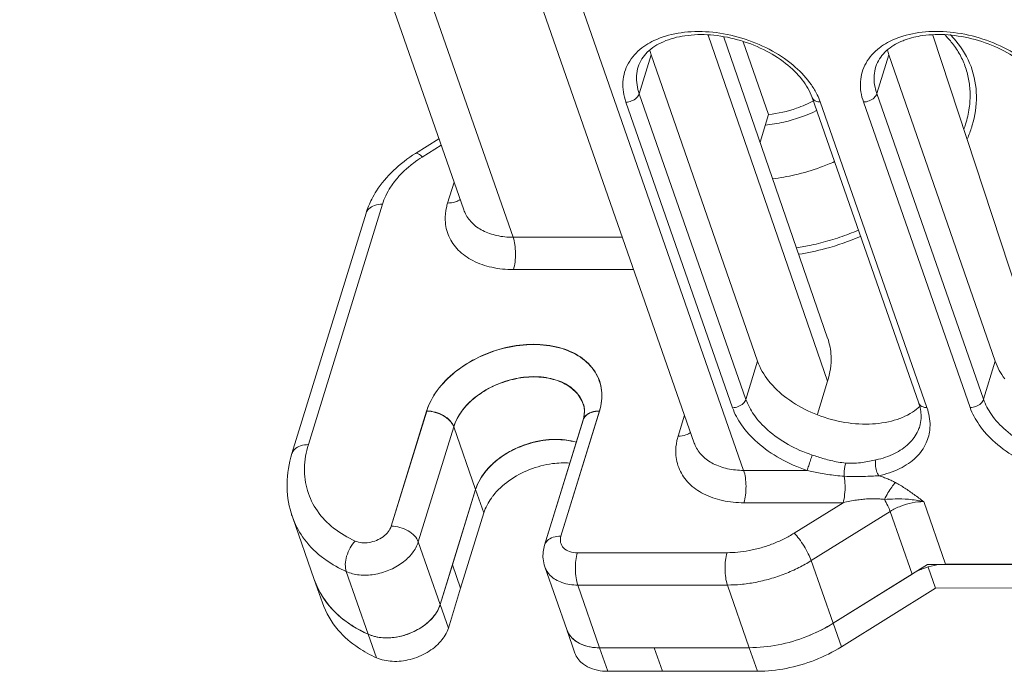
# Model space of a CAD drawing. Header units: millimetres. Extents: x -473 to 23648, y -382 to 1866.
# Tile 217 of 256: x 8168 to 8212, y 368 to 396. Entities that reach past the tile are written whole.
import ezdxf

# ---------------------------------------------------------------- set-up
doc = ezdxf.new("R2010")
doc.units = ezdxf.units.MM
doc.header["$LTSCALE"] = 80
doc.layers.get('0').update_dxf_attribs({"linetype": 'CONTINUOUS'})
for name, color, linetype in [('02___PRT_ALL_AXES', 7, 'CONTINUOUS'), ('08_ALL_DRAFTS', 7, 'CONTINUOUS'), ('09_ALL_ROUNDS', 7, 'CONTINUOUS'), ('20_ALL_FEATURES', 7, 'CONTINUOUS')]:
    doc.layers.add(name, color=color, linetype=linetype)

msp = doc.modelspace()

# ---------------------------------------------------------------- linework, layer by layer
at = {"color": 0, "linetype": 'Continuous', "lineweight": 0}
for p, q in [((8186.835, 391.103), (8185.815, 390.468)), ((8184.364, 388.244), (8181.125, 377.734)), ((8183.647, 387.853), (8180.408, 377.343)), ((8184.748, 374.168), (8186.3, 379.203)), ((8193.857, 379.206), (8192.171, 373.734)), ((8193.141, 378.816), (8191.454, 373.343)), ((8185.932, 373.483), (8187.484, 378.518)), ((8187.484, 378.518), (8188.441, 375.777)), ((8203.12, 372.664), (8206.568, 374.814)), ((8206.568, 374.814), (8207.525, 372.073)), ((8180.424, 374.579), (8180.425, 374.576)), ((8186.89, 370.742), (8185.932, 373.483)), ((8192.891, 373.006), (8199.436, 373.009)), ((8204.077, 369.923), (8203.12, 372.664)), ((8183.742, 369.443), (8182.784, 372.184)), ((8192.906, 371.592), (8199.451, 371.595)), ((8192.906, 371.592), (8193.863, 368.851)), ((8200.408, 368.855), (8199.451, 371.595))]:
    msp.add_line(p, q, dxfattribs=at)
for centre, radius, start, end in [((8188.854, 385.89), 5.201, 121.9124, 127.0363), ((8188.598, 386.226), 4.778, 127.019, 132.8837), ((8187.695, 386.52), 4.267, 147.3043, 152.8925), ((8191.777, 379.029), 1.453, 19.2429, 32.2986), ((8184.233, 375.912), 4.036, 196.6431, 199.3249), ((8184.564, 376.461), 4.623, 231.5408, 234.6618), ((8192.865, 372.878), 1.481, 185.4476, 199.2238)]:
    msp.add_arc(centre, radius, start, end, dxfattribs=at)
for points, knots in [([(8185.815, 390.468), (8185.469, 390.252), (8184.832, 389.765), (8184.313, 389.151), (8184.104, 388.825)], [0, 0, 0, 0, 1.224705, 2.386456, 2.386456, 2.386456, 2.386456]), ([(8186.105, 390.304), (8186.052, 390.359), (8185.978, 390.433), (8185.848, 390.488), (8185.815, 390.468)], [0, 0, 0, 0, 0.2284403, 0.3430622, 0.3430622, 0.3430622, 0.3430622]), ([(8185.347, 389.727), (8185.227, 389.616), (8185.004, 389.384), (8184.721, 389.01), (8184.505, 388.63), (8184.402, 388.37), (8184.364, 388.244)], [0, 0, 0, 0, 0.490644, 0.963582, 1.403292, 1.798949, 1.798949, 1.798949, 1.798949]), ([(8184.364, 388.244), (8184.248, 388.244), (8184.032, 388.216), (8183.768, 388.076), (8183.67, 387.924), (8183.647, 387.853)], [0, 0, 0, 0, 0.3472538, 0.6420821, 0.8656613, 0.8656613, 0.8656613, 0.8656613]), ([(8186.3, 379.203), (8186.399, 379.524), (8186.744, 380.166), (8187.54, 380.968), (8188.571, 381.603), (8189.739, 382.014), (8190.941, 382.165), (8192.069, 382.038), (8193.024, 381.637), (8193.711, 380.973), (8194.021, 380.102), (8193.946, 379.496), (8193.857, 379.206)], [0, 0, 0, 0, 1.007753, 2.139672, 3.357923, 4.608633, 5.828763, 6.961566, 7.976084, 8.883034, 9.743624, 10.65256, 10.65256, 10.65256, 10.65256]), ([(8187.484, 378.518), (8187.559, 378.76), (8187.818, 379.242), (8188.417, 379.844), (8189.19, 380.32), (8190.067, 380.628), (8190.968, 380.74), (8191.814, 380.643), (8192.528, 380.343), (8192.885, 379.997), (8193.006, 379.806)], [0, 0, 0, 0, 0.759242, 1.608463, 2.522298, 3.460269, 4.375052, 5.224105, 5.984332, 6.663871, 6.663871, 6.663871, 6.663871]), ([(8193.15, 379.508), (8193.174, 379.44), (8193.206, 379.291), (8193.201, 379.055), (8193.166, 378.897), (8193.141, 378.816)], [0, 0, 0, 0, 0.2187108, 0.4495633, 0.7034446, 0.7034446, 0.7034446, 0.7034446]), ([(8186.3, 379.203), (8186.428, 379.203), (8186.686, 379.166), (8187.038, 379.021), (8187.322, 378.806), (8187.45, 378.615), (8187.484, 378.518)], [0, 0, 0, 0, 0.383255, 0.771094, 1.130418, 1.43937, 1.43937, 1.43937, 1.43937]), ([(8193.857, 379.206), (8193.741, 379.206), (8193.526, 379.179), (8193.329, 379.074), (8193.259, 379.005)], [0, 0, 0, 0, 0.3472538, 0.6420821, 0.6420821, 0.6420821, 0.6420821]), ([(8181.125, 377.734), (8181.009, 377.734), (8180.793, 377.706), (8180.529, 377.566), (8180.431, 377.414), (8180.409, 377.343)], [0, 0, 0, 0, 0.3472533, 0.6420821, 0.8656613, 0.8656613, 0.8656613, 0.8656613]), ([(8181.125, 377.734), (8181.023, 377.402), (8180.903, 376.723), (8181.034, 375.707), (8181.484, 374.79), (8182.218, 374.032), (8182.839, 373.668), (8183.175, 373.518)], [0, 0, 0, 0, 1.041921, 2.035194, 3.023075, 4.053904, 5.156789, 5.156789, 5.156789, 5.156789]), ([(8180.425, 374.576), (8180.533, 374.267), (8180.869, 373.616), (8181.38, 373.087), (8181.689, 372.842)], [0, 0, 0, 0, 0.98302, 2.16847, 2.16847, 2.16847, 2.16847]), ([(8183.175, 373.518), (8183.263, 373.478), (8183.467, 373.43), (8183.787, 373.443), (8184.109, 373.534), (8184.398, 373.693), (8184.624, 373.905), (8184.721, 374.08), (8184.748, 374.168)], [0, 0, 0, 0, 0.292364, 0.615366, 0.953477, 1.286711, 1.596491, 1.87182, 1.87182, 1.87182, 1.87182]), ([(8184.748, 374.168), (8184.876, 374.168), (8185.134, 374.131), (8185.486, 373.986), (8185.77, 373.771), (8185.898, 373.58), (8185.932, 373.483)], [0, 0, 0, 0, 0.383256, 0.771094, 1.130417, 1.43937, 1.43937, 1.43937, 1.43937]), ([(8199.436, 373.009), (8199.592, 373.009), (8199.916, 373.025), (8200.416, 373.095), (8200.935, 373.218), (8201.448, 373.392), (8201.93, 373.607), (8202.23, 373.776), (8202.371, 373.864)], [0, 0, 0, 0, 0.465984, 0.97319, 1.513359, 2.061797, 2.595718, 3.094231, 3.094231, 3.094231, 3.094231]), ([(8202.371, 373.864), (8202.448, 373.786), (8202.6, 373.603), (8202.806, 373.302), (8202.986, 372.984), (8203.084, 372.767), (8203.12, 372.664)], [0, 0, 0, 0, 0.327835, 0.710812, 1.093973, 1.422324, 1.422324, 1.422324, 1.422324]), ([(8183.175, 373.518), (8183.088, 373.429), (8182.937, 373.22), (8182.788, 372.87), (8182.725, 372.515), (8182.75, 372.283), (8182.784, 372.184)], [0, 0, 0, 0, 0.373994, 0.764035, 1.131734, 1.446377, 1.446377, 1.446377, 1.446377]), ([(8182.784, 372.184), (8182.962, 372.104), (8183.369, 372.007), (8184.01, 372.033), (8184.654, 372.215), (8185.232, 372.535), (8185.683, 372.958), (8185.878, 373.307), (8185.932, 373.483)], [0, 0, 0, 0, 0.584614, 1.230429, 1.906593, 2.573128, 3.192857, 3.743677, 3.743677, 3.743677, 3.743677]), ([(8192.171, 373.734), (8192.055, 373.733), (8191.839, 373.705), (8191.575, 373.566), (8191.477, 373.414), (8191.455, 373.343)], [0, 0, 0, 0, 0.3472537, 0.6420821, 0.8656613, 0.8656613, 0.8656613, 0.8656613]), ([(8192.171, 373.734), (8192.143, 373.645), (8192.128, 373.451), (8192.279, 373.191), (8192.556, 373.036), (8192.775, 373.006), (8192.891, 373.006)], [0, 0, 0, 0, 0.279159, 0.549844, 0.85225, 1.200654, 1.200654, 1.200654, 1.200654]), ([(8192.891, 373.006), (8192.858, 372.898), (8192.813, 372.66), (8192.794, 372.291), (8192.821, 371.927), (8192.87, 371.695), (8192.906, 371.592)], [0, 0, 0, 0, 0.337752, 0.723155, 1.104433, 1.430691, 1.430691, 1.430691, 1.430691]), ([(8199.436, 373.009), (8199.403, 372.901), (8199.359, 372.663), (8199.34, 372.294), (8199.366, 371.93), (8199.415, 371.698), (8199.451, 371.595)], [0, 0, 0, 0, 0.337752, 0.723155, 1.104433, 1.430691, 1.430691, 1.430691, 1.430691]), ([(8199.451, 371.595), (8199.645, 371.595), (8200.051, 371.615), (8200.676, 371.703), (8201.324, 371.857), (8201.965, 372.074), (8202.568, 372.343), (8202.943, 372.554), (8203.12, 372.664)], [0, 0, 0, 0, 0.582398, 1.21614, 1.891206, 2.576837, 3.244457, 3.86779, 3.86779, 3.86779, 3.86779]), ([(8191.467, 372.39), (8191.516, 372.252), (8191.711, 371.947), (8192.235, 371.652), (8192.673, 371.592), (8192.906, 371.592)], [0, 0, 0, 0, 0.439251, 1.043728, 1.741371, 1.741371, 1.741371, 1.741371])]:
    msp.add_open_spline(points, degree=3, knots=knots, dxfattribs=at)
for points in [[(8183.897, 388.464), (8183.797, 388.268), (8183.712, 388.063), (8183.647, 387.853)], [(8193.259, 379.005), (8193.206, 378.953), (8193.163, 378.887), (8193.141, 378.816)], [(8180.194, 376.012), (8180.199, 376.461), (8180.276, 376.913), (8180.408, 377.343)], [(8180.366, 374.756), (8180.245, 375.161), (8180.188, 375.589), (8180.194, 376.012)], [(8191.391, 372.737), (8191.371, 372.939), (8191.395, 373.149), (8191.454, 373.343)], [(8181.89, 372.69), (8182.17, 372.492), (8182.472, 372.324), (8182.784, 372.184)]]:
    msp.add_open_spline(points, degree=3, dxfattribs=at)
at = {"layer": '02___PRT_ALL_AXES', "color": 0, "linetype": 'Continuous', "lineweight": 0}
for p, q in [((8203.836, 380.509), (8198.606, 395.64)), ((8200.137, 395.345), (8201.249, 392.16)), ((8201.249, 392.16), (8200.879, 390.959)), ((8203.836, 380.509), (8203.389, 379.059)), ((8187.426, 372.482), (8188.441, 375.777)), ((8188.8, 374.75), (8188.441, 375.777)), ((8187.785, 371.454), (8188.8, 374.75)), ((8180.424, 374.579), (8181.381, 371.838)), ((8187.785, 371.454), (8187.426, 372.482))]:
    msp.add_line(p, q, dxfattribs=at)
for centre, radius, start, end in [((8192.029, 373.622), 4.349, 107.977, 117.5481), ((8192.017, 373.663), 4.307, 103.751, 107.9886), ((8192.004, 373.714), 4.254, 102.5673, 103.7449), ((8191.978, 373.852), 4.113, 93.5899, 102.6237), ((8191.955, 374.13), 3.834, 92.548, 93.5132), ((8191.949, 374.305), 3.659, 87.7685, 92.5773), ((8191.954, 374.47), 3.494, 86.6783, 87.7388), ((8192.077, 375.217), 2.735, 73.7957, 75.9397), ((8191.904, 373.865), 4.075, 119.0048, 123.1729), ((8191.952, 373.781), 4.172, 117.6064, 119.0157), ((8191.347, 374.553), 3.189, 134.6227, 136.5348), ((8191.235, 374.658), 3.034, 136.5178, 140.6789), ((8191.424, 373.767), 2.817, 142.1041, 144.5803)]:
    msp.add_arc(centre, radius, start, end, dxfattribs=at)
for points, knots in [([(8203.225, 392.764), (8202.983, 392.639), (8202.346, 392.366), (8201.665, 392.208), (8201.249, 392.16)], [0, 0, 0, 0, 0.817872, 2.074169, 2.074169, 2.074169, 2.074169]), ([(8203.836, 380.509), (8203.943, 380.858), (8204.041, 381.502), (8203.923, 382.139), (8203.835, 382.396)], [0, 0, 0, 0, 1.095103, 1.910616, 1.910616, 1.910616, 1.910616]), ([(8192.156, 377.958), (8192.248, 377.953), (8192.445, 377.934), (8192.639, 377.896), (8192.742, 377.871)], [0, 0, 0, 0, 0.2754185, 0.5928743, 0.5928743, 0.5928743, 0.5928743]), ([(8189.107, 376.822), (8189.24, 376.953), (8189.428, 377.109), (8189.628, 377.246), (8189.674, 377.276)], [0, 0, 0, 0, 0.560553, 0.7268043, 0.7268043, 0.7268043, 0.7268043]), ([(8189.201, 375.497), (8189.397, 375.749), (8189.892, 376.204), (8190.788, 376.682), (8191.705, 376.922), (8192.304, 376.945), (8192.553, 376.928)], [0, 0, 0, 0, 0.956458, 1.984106, 3.022054, 3.770686, 3.770686, 3.770686, 3.770686]), ([(8188.441, 375.777), (8188.524, 376.048), (8188.681, 376.323), (8188.872, 376.562), (8188.887, 376.581)], [0, 0, 0, 0, 0.8483436, 0.9202092, 0.9202092, 0.9202092, 0.9202092])]:
    msp.add_open_spline(points, degree=3, knots=knots, dxfattribs=at)
msp.add_open_spline([(8188.8, 374.75), (8188.872, 374.982), (8188.988, 375.202), (8189.129, 375.399)], degree=3, dxfattribs=at)
at = {"layer": '08_ALL_DRAFTS', "color": 0, "linetype": 'Continuous', "lineweight": 0}
msp.add_line((8203.836, 382.395), (8199.297, 395.541), dxfattribs=at)
at = {"layer": '09_ALL_ROUNDS', "color": 0, "linetype": 'Continuous', "lineweight": 0}
for p, q in [((8187.921, 387.992), (8168.499, 443.604)), ((8190.079, 386.799), (8170.24, 443.605)), ((8175.022, 443.607), (8198.004, 377.802)), ((8176.763, 443.608), (8200.162, 376.608)), ((8208.43, 395.628), (8213.069, 381.53)), ((8195.596, 393.073), (8196.119, 394.772)), ((8205.987, 393.079), (8206.51, 394.778)), ((8200.262, 379.713), (8195.596, 393.073)), ((8203.153, 392.913), (8207.819, 379.552)), ((8210.653, 379.718), (8205.987, 393.079)), ((8199.677, 379.349), (8195.011, 392.709)), ((8203.513, 392.713), (8208.179, 379.353)), ((8210.068, 379.354), (8205.402, 392.714)), ((8186.835, 391.103), (8185.815, 390.468)), ((8186.933, 390.821), (8186.105, 390.304)), ((8187.495, 389.212), (8187.213, 388.297)), ((8184.364, 388.244), (8181.125, 377.734)), ((8183.647, 387.853), (8180.408, 377.343)), ((8190.079, 386.799), (8194.861, 386.801)), ((8190.094, 385.385), (8195.355, 385.388)), ((8200.262, 379.713), (8200.774, 381.375)), ((8210.653, 379.718), (8211.165, 381.38)), ((8193.146, 379.502), (8193.147, 379.499)), ((8184.748, 374.168), (8186.297, 379.193)), ((8193.854, 379.197), (8192.171, 373.734)), ((8197.578, 379.021), (8197.296, 378.106)), ((8193.138, 378.806), (8191.454, 373.343)), ((8207.863, 378.537), (8207.863, 378.537)), ((8185.932, 373.483), (8187.481, 378.508)), ((8188.438, 375.767), (8187.481, 378.508)), ((8200.162, 376.608), (8202.938, 376.609)), ((8188.441, 375.777), (8186.89, 370.742)), ((8200.177, 375.194), (8204.509, 375.196)), ((8202.371, 373.864), (8204.509, 375.196)), ((8208.036, 375.241), (8208.993, 372.501)), ((8203.12, 372.664), (8206.568, 374.814)), ((8206.568, 374.814), (8207.525, 372.073)), ((8180.424, 374.579), (8180.425, 374.576)), ((8186.89, 370.742), (8185.932, 373.483)), ((8192.891, 373.006), (8199.436, 373.009)), ((8204.077, 369.923), (8203.12, 372.664)), ((8208.993, 372.501), (8369.907, 372.582)), ((8183.742, 369.443), (8182.784, 372.184)), ((8191.467, 372.389), (8192.424, 369.649)), ((8207.525, 372.073), (8204.077, 369.923)), ((8192.906, 371.592), (8199.451, 371.595)), ((8192.906, 371.592), (8193.863, 368.851)), ((8200.408, 368.855), (8199.451, 371.595)), ((8200.408, 368.855), (8193.863, 368.851))]:
    msp.add_line(p, q, dxfattribs=at)
for centre, radius, start, end in [((8208.249, 392.585), 3.02, 113.5908, 114.7676), ((8208.318, 392.426), 3.194, 110.0009, 113.5758), ((8197.358, 392.938), 2.698, 122.956, 127.5869), ((8207.749, 392.944), 2.698, 122.956, 127.5869), ((8188.854, 385.89), 5.201, 121.9124, 127.0363), ((8188.598, 386.226), 4.778, 127.019, 132.8837), ((8187.695, 386.52), 4.267, 147.3043, 152.8925), ((8189.577, 387.568), 2.473, 162.8545, 167.541), ((8191.775, 379.02), 1.453, 19.3804, 32.2656), ((8206.352, 378.597), 1.961, 355.4568, 358.8333), ((8199.659, 377.377), 2.473, 162.8545, 167.5584), ((8184.233, 375.912), 4.036, 196.6431, 199.3249), ((8184.564, 376.461), 4.623, 231.5408, 234.6618), ((8184.719, 372.997), 3.533, 199.1664, 205.897), ((8200.49, 375.677), 6.78, 300.7661, 301.9403), ((8184.506, 372.154), 2.873, 278.9468, 292.4633)]:
    msp.add_arc(centre, radius, start, end, dxfattribs=at)
for points, knots in [([(8195.89, 395.203), (8196.111, 395.346), (8196.7, 395.621), (8197.75, 395.821), (8198.987, 395.783), (8200.245, 395.497), (8201.421, 394.988), (8202.406, 394.309), (8202.926, 393.749), (8203.125, 393.461)], [0, 0, 0, 0, 0.790506, 1.929042, 3.174964, 4.477885, 5.776689, 6.99453, 8.044071, 8.044071, 8.044071, 8.044071]), ([(8208.109, 395.78), (8208.522, 395.815), (8209.379, 395.788), (8210.636, 395.503), (8211.812, 394.994), (8212.797, 394.315), (8213.317, 393.754), (8213.516, 393.466)], [0, 0, 0, 0, 1.245921, 2.548842, 3.847647, 5.065488, 6.115029, 6.115029, 6.115029, 6.115029]), ([(8202.724, 393.68), (8202.516, 393.949), (8201.989, 394.457), (8201.024, 395.05), (8199.907, 395.472), (8198.742, 395.679), (8197.634, 395.656), (8196.677, 395.408), (8195.931, 394.955), (8195.625, 394.492), (8195.552, 394.253)], [0, 0, 0, 0, 1.021902, 2.168156, 3.37957, 4.580602, 5.69805, 6.678518, 7.516412, 8.26502, 8.26502, 8.26502, 8.26502]), ([(8206.984, 395.327), (8206.748, 395.219), (8206.31, 394.942), (8206.016, 394.497), (8205.943, 394.258)], [0, 0, 0, 0, 0.776694, 1.525302, 1.525302, 1.525302, 1.525302]), ([(8213.115, 393.685), (8212.907, 393.954), (8212.38, 394.462), (8211.415, 395.056), (8210.298, 395.477), (8209.134, 395.684), (8208.354, 395.668), (8207.985, 395.614)], [0, 0, 0, 0, 1.021902, 2.168156, 3.37957, 4.580602, 5.69805, 5.69805, 5.69805, 5.69805]), ([(8195.011, 392.709), (8194.913, 392.991), (8194.813, 393.583), (8195.07, 394.455), (8195.476, 394.895), (8195.712, 395.077)], [0, 0, 0, 0, 0.895746, 1.743772, 2.635419, 2.635419, 2.635419, 2.635419]), ([(8205.402, 392.714), (8205.304, 392.996), (8205.204, 393.588), (8205.461, 394.46), (8205.868, 394.901), (8206.103, 395.082)], [0, 0, 0, 0, 0.895746, 1.743772, 2.635419, 2.635419, 2.635419, 2.635419]), ([(8195.596, 393.073), (8195.508, 393.324), (8195.44, 393.731), (8195.514, 394.126), (8195.553, 394.253)], [0, 0, 0, 0, 0.797269, 1.194661, 1.194661, 1.194661, 1.194661]), ([(8205.987, 393.079), (8205.899, 393.329), (8205.831, 393.737), (8205.905, 394.132), (8205.944, 394.258)], [0, 0, 0, 0, 0.797269, 1.194661, 1.194661, 1.194661, 1.194661]), ([(8195.011, 392.709), (8195.097, 392.709), (8195.267, 392.744), (8195.478, 392.87), (8195.574, 393.004), (8195.596, 393.073)], [0, 0, 0, 0, 0.2559157, 0.5080539, 0.7258315, 0.7258315, 0.7258315, 0.7258315]), ([(8203.513, 392.713), (8203.438, 392.713), (8203.296, 392.736), (8203.18, 392.842), (8203.155, 392.907), (8203.153, 392.913)], [0, 0, 0, 0, 0.2264204, 0.4138234, 0.4325729, 0.4325729, 0.4325729, 0.4325729]), ([(8205.402, 392.714), (8205.488, 392.714), (8205.658, 392.749), (8205.869, 392.876), (8205.966, 393.009), (8205.987, 393.079)], [0, 0, 0, 0, 0.2559157, 0.5080539, 0.7258315, 0.7258315, 0.7258315, 0.7258315]), ([(8185.815, 390.468), (8185.469, 390.252), (8184.832, 389.765), (8184.313, 389.151), (8184.104, 388.825)], [0, 0, 0, 0, 1.224705, 2.386456, 2.386456, 2.386456, 2.386456]), ([(8186.105, 390.304), (8186.052, 390.359), (8185.978, 390.433), (8185.848, 390.488), (8185.815, 390.468)], [0, 0, 0, 0, 0.2284403, 0.3430622, 0.3430622, 0.3430622, 0.3430622]), ([(8185.347, 389.727), (8185.227, 389.616), (8185.004, 389.384), (8184.721, 389.01), (8184.505, 388.63), (8184.402, 388.37), (8184.364, 388.244)], [0, 0, 0, 0, 0.490644, 0.963582, 1.403292, 1.798949, 1.798949, 1.798949, 1.798949]), ([(8187.213, 388.297), (8187.329, 388.297), (8187.524, 388.322), (8187.702, 388.409), (8187.763, 388.456)], [0, 0, 0, 0, 0.3472532, 0.5799753, 0.5799753, 0.5799753, 0.5799753]), ([(8184.364, 388.244), (8184.248, 388.244), (8184.032, 388.216), (8183.768, 388.076), (8183.67, 387.924), (8183.647, 387.853)], [0, 0, 0, 0, 0.3472538, 0.6420821, 0.8656613, 0.8656613, 0.8656613, 0.8656613]), ([(8187.162, 388.101), (8187.122, 387.919), (8187.078, 387.49), (8187.228, 386.819), (8187.666, 386.193), (8188.329, 385.728), (8189.163, 385.444), (8189.775, 385.385), (8190.094, 385.385)], [0, 0, 0, 0, 0.559134, 1.279529, 2.010396, 2.799177, 3.67006, 4.627048, 4.627048, 4.627048, 4.627048]), ([(8187.921, 387.992), (8187.934, 387.958), (8188.014, 387.753), (8188.26, 387.403), (8188.757, 387.055), (8189.382, 386.842), (8189.841, 386.799), (8190.079, 386.799)], [0, 0, 0, 0, 0.110283, 0.658777, 1.250468, 1.903057, 2.619138, 2.619138, 2.619138, 2.619138]), ([(8190.094, 385.385), (8190.127, 385.493), (8190.172, 385.731), (8190.191, 386.1), (8190.165, 386.464), (8190.115, 386.696), (8190.079, 386.799)], [0, 0, 0, 0, 0.337752, 0.723155, 1.104433, 1.430691, 1.430691, 1.430691, 1.430691]), ([(8186.297, 379.193), (8186.397, 379.516), (8186.744, 380.161), (8187.544, 380.963), (8188.577, 381.598), (8189.747, 382.007), (8190.949, 382.155), (8192.075, 382.025), (8193.028, 381.622), (8193.712, 380.957), (8194.018, 380.087), (8193.943, 379.484), (8193.854, 379.197)], [0, 0, 0, 0, 1.015257, 2.148291, 3.367721, 4.619487, 5.839235, 6.971057, 7.984525, 8.889503, 9.751521, 10.652541, 10.652541, 10.652541, 10.652541]), ([(8187.481, 378.508), (8187.556, 378.75), (8187.815, 379.233), (8188.415, 379.835), (8189.188, 380.311), (8190.065, 380.618), (8190.966, 380.73), (8191.812, 380.633), (8192.526, 380.332), (8192.882, 379.987), (8193.003, 379.795)], [0, 0, 0, 0, 0.760517, 1.609323, 2.523143, 3.461535, 4.376267, 5.225314, 5.985719, 6.664654, 6.664654, 6.664654, 6.664654]), ([(8193.138, 378.806), (8193.19, 378.975), (8193.224, 379.22), (8193.164, 379.448), (8193.144, 379.502)], [0, 0, 0, 0, 0.5323164, 0.7035606, 0.7035606, 0.7035606, 0.7035606]), ([(8199.677, 379.349), (8199.763, 379.349), (8199.933, 379.384), (8200.144, 379.51), (8200.24, 379.644), (8200.262, 379.713)], [0, 0, 0, 0, 0.2559159, 0.5080536, 0.7258314, 0.7258314, 0.7258314, 0.7258314]), ([(8203.16, 377.278), (8202.796, 377.398), (8202.111, 377.697), (8201.24, 378.3), (8200.612, 378.979), (8200.344, 379.478), (8200.262, 379.713)], [0, 0, 0, 0, 1.149781, 2.227364, 3.155517, 3.901785, 3.901785, 3.901785, 3.901785]), ([(8208.179, 379.353), (8208.104, 379.353), (8207.962, 379.376), (8207.846, 379.482), (8207.821, 379.546), (8207.819, 379.552)], [0, 0, 0, 0, 0.2264202, 0.4138236, 0.4325729, 0.4325729, 0.4325729, 0.4325729]), ([(8210.068, 379.354), (8210.154, 379.354), (8210.324, 379.389), (8210.535, 379.515), (8210.632, 379.649), (8210.653, 379.718)], [0, 0, 0, 0, 0.2559159, 0.5080536, 0.7258314, 0.7258314, 0.7258314, 0.7258314]), ([(8218.253, 378.542), (8218.218, 378.427), (8218.066, 378.071), (8217.589, 377.553), (8216.772, 377.146), (8215.775, 376.955), (8214.676, 376.989), (8213.558, 377.243), (8212.513, 377.695), (8211.637, 378.3), (8211.005, 378.981), (8210.735, 379.482), (8210.653, 379.718)], [0, 0, 0, 0, 0.360651, 1.153035, 2.047222, 3.059063, 4.16632, 5.324243, 6.478729, 7.561427, 8.494128, 9.243535, 9.243535, 9.243535, 9.243535]), ([(8186.297, 379.193), (8186.425, 379.193), (8186.683, 379.156), (8187.035, 379.011), (8187.319, 378.796), (8187.447, 378.605), (8187.481, 378.508)], [0, 0, 0, 0, 0.383256, 0.771094, 1.130417, 1.43937, 1.43937, 1.43937, 1.43937]), ([(8193.854, 379.197), (8193.738, 379.196), (8193.523, 379.169), (8193.326, 379.065), (8193.256, 378.996)], [0, 0, 0, 0, 0.3472538, 0.6420821, 0.6420821, 0.6420821, 0.6420821]), ([(8202.938, 376.609), (8202.528, 376.744), (8201.757, 377.08), (8200.778, 377.759), (8200.071, 378.523), (8199.769, 379.084), (8199.677, 379.349)], [0, 0, 0, 0, 1.293614, 2.505808, 3.550346, 4.389475, 4.389475, 4.389475, 4.389475]), ([(8207.863, 378.537), (8207.896, 378.645), (8207.936, 378.87), (8207.922, 379.122), (8207.898, 379.257), (8207.894, 379.28)], [0, 0, 0, 0, 0.33878, 0.6791377, 0.7501104, 0.7501104, 0.7501104, 0.7501104]), ([(8218.696, 378.414), (8218.67, 378.151), (8218.498, 377.597), (8217.873, 376.919), (8216.952, 376.46), (8215.831, 376.246), (8214.594, 376.284), (8213.336, 376.57), (8212.161, 377.078), (8211.175, 377.758), (8210.464, 378.525), (8210.161, 379.089), (8210.068, 379.354)], [0, 0, 0, 0, 0.791315, 1.682962, 2.689129, 3.827665, 5.073586, 6.376508, 7.675312, 8.893153, 9.942694, 10.785257, 10.785257, 10.785257, 10.785257]), ([(8207.863, 378.537), (8207.843, 378.472), (8207.738, 378.191), (8207.403, 377.731), (8206.75, 377.297), (8206.229, 377.128), (8205.949, 377.069)], [0, 0, 0, 0, 0.202675, 0.89722, 1.66151, 2.520229, 2.520229, 2.520229, 2.520229]), ([(8197.296, 378.106), (8197.412, 378.106), (8197.607, 378.131), (8197.785, 378.218), (8197.846, 378.265)], [0, 0, 0, 0, 0.3472537, 0.5799753, 0.5799753, 0.5799753, 0.5799753]), ([(8208.307, 378.442), (8208.29, 378.226), (8208.173, 377.753), (8207.713, 377.121), (8206.978, 376.63), (8206.391, 376.441), (8206.076, 376.375)], [0, 0, 0, 0, 0.647812, 1.428859, 2.288884, 3.256623, 3.256623, 3.256623, 3.256623]), ([(8181.125, 377.734), (8181.009, 377.734), (8180.793, 377.706), (8180.529, 377.566), (8180.431, 377.414), (8180.409, 377.343)], [0, 0, 0, 0, 0.3472533, 0.6420821, 0.8656613, 0.8656613, 0.8656613, 0.8656613]), ([(8181.125, 377.734), (8181.023, 377.402), (8180.903, 376.723), (8181.034, 375.707), (8181.484, 374.79), (8182.218, 374.032), (8182.839, 373.668), (8183.175, 373.518)], [0, 0, 0, 0, 1.041921, 2.035194, 3.023075, 4.053904, 5.156789, 5.156789, 5.156789, 5.156789]), ([(8197.244, 377.91), (8197.204, 377.726), (8197.16, 377.295), (8197.312, 376.623), (8197.753, 375.998), (8198.418, 375.534), (8199.25, 375.252), (8199.86, 375.194), (8200.177, 375.194)], [0, 0, 0, 0, 0.562819, 1.284026, 2.015949, 2.804549, 3.676476, 4.62634, 4.62634, 4.62634, 4.62634]), ([(8198.004, 377.802), (8198.016, 377.767), (8198.097, 377.562), (8198.343, 377.212), (8198.841, 376.864), (8199.466, 376.651), (8199.924, 376.608), (8200.162, 376.608)], [0, 0, 0, 0, 0.110628, 0.659413, 1.250919, 1.905077, 2.619303, 2.619303, 2.619303, 2.619303]), ([(8202.938, 376.609), (8202.962, 376.676), (8203.013, 376.824), (8203.087, 377.047), (8203.137, 377.203), (8203.16, 377.278)], [0, 0, 0, 0, 0.2129797, 0.4709468, 0.7048274, 0.7048274, 0.7048274, 0.7048274]), ([(8204.628, 376.928), (8204.516, 376.938), (8204.299, 376.968), (8203.986, 377.033), (8203.694, 377.11), (8203.421, 377.193), (8203.245, 377.25), (8203.16, 377.278)], [0, 0, 0, 0, 0.337634, 0.656525, 0.958184, 1.243473, 1.512154, 1.512154, 1.512154, 1.512154]), ([(8204.559, 376.352), (8204.554, 376.417), (8204.555, 376.552), (8204.578, 376.745), (8204.608, 376.871), (8204.628, 376.928)], [0, 0, 0, 0, 0.1971812, 0.4022715, 0.5833908, 0.5833908, 0.5833908, 0.5833908]), ([(8205.949, 377.069), (8205.855, 377.05), (8205.657, 377.006), (8205.344, 376.947), (8204.997, 376.911), (8204.754, 376.916), (8204.628, 376.928)], [0, 0, 0, 0, 0.289027, 0.608285, 0.954443, 1.334459, 1.334459, 1.334459, 1.334459]), ([(8206.076, 376.375), (8206.029, 376.439), (8205.959, 376.593), (8205.915, 376.831), (8205.927, 376.997), (8205.949, 377.069)], [0, 0, 0, 0, 0.2381828, 0.4966991, 0.7243745, 0.7243745, 0.7243745, 0.7243745]), ([(8200.177, 375.194), (8200.21, 375.302), (8200.254, 375.54), (8200.273, 375.909), (8200.247, 376.273), (8200.198, 376.505), (8200.162, 376.608)], [0, 0, 0, 0, 0.337752, 0.723155, 1.104433, 1.430691, 1.430691, 1.430691, 1.430691]), ([(8204.559, 376.352), (8204.434, 376.359), (8204.193, 376.38), (8203.845, 376.428), (8203.522, 376.484), (8203.222, 376.545), (8203.03, 376.588), (8202.938, 376.609)], [0, 0, 0, 0, 0.375473, 0.725863, 1.053019, 1.358605, 1.643199, 1.643199, 1.643199, 1.643199]), ([(8206.076, 376.375), (8205.972, 376.369), (8205.75, 376.356), (8205.394, 376.34), (8204.991, 376.334), (8204.708, 376.343), (8204.559, 376.352)], [0, 0, 0, 0, 0.310002, 0.667841, 1.070736, 1.517784, 1.517784, 1.517784, 1.517784]), ([(8206.076, 376.375), (8206.145, 376.353), (8206.277, 376.309), (8206.466, 376.235), (8206.639, 376.159), (8206.748, 376.104), (8206.799, 376.076)], [0, 0, 0, 0, 0.2169807, 0.4193695, 0.6079941, 0.7843205, 0.7843205, 0.7843205, 0.7843205]), ([(8204.509, 375.196), (8204.544, 375.311), (8204.59, 375.564), (8204.605, 375.952), (8204.582, 376.221), (8204.559, 376.352)], [0, 0, 0, 0, 0.358605, 0.767225, 1.164564, 1.164564, 1.164564, 1.164564]), ([(8206.317, 375.338), (8206.366, 375.434), (8206.466, 375.618), (8206.627, 375.865), (8206.742, 376.013), (8206.799, 376.076)], [0, 0, 0, 0, 0.3236267, 0.628108, 0.8836632, 0.8836632, 0.8836632, 0.8836632]), ([(8206.799, 376.076), (8206.94, 376), (8207.217, 375.834), (8207.626, 375.55), (8207.897, 375.346), (8208.036, 375.241)], [0, 0, 0, 0, 0.47794, 0.970124, 1.49295, 1.49295, 1.49295, 1.49295]), ([(8204.509, 375.196), (8204.609, 375.22), (8204.803, 375.262), (8205.084, 375.31), (8205.343, 375.342), (8205.58, 375.362), (8205.796, 375.37), (8205.989, 375.368), (8206.16, 375.358), (8206.267, 375.345), (8206.317, 375.338)], [0, 0, 0, 0, 0.310447, 0.594718, 0.854936, 1.092785, 1.308159, 1.500895, 1.671794, 1.823472, 1.823472, 1.823472, 1.823472]), ([(8206.317, 375.338), (8206.475, 375.347), (8206.824, 375.364), (8207.401, 375.353), (8207.816, 375.291), (8208.036, 375.241)], [0, 0, 0, 0, 0.474709, 1.049407, 1.72695, 1.72695, 1.72695, 1.72695]), ([(8206.317, 375.338), (8206.37, 375.248), (8206.461, 375.077), (8206.539, 374.898), (8206.568, 374.814)], [0, 0, 0, 0, 0.3130212, 0.5818411, 0.5818411, 0.5818411, 0.5818411]), ([(8206.568, 374.814), (8206.715, 374.905), (8207.027, 375.06), (8207.523, 375.206), (8207.867, 375.241), (8208.036, 375.241)], [0, 0, 0, 0, 0.517745, 1.038131, 1.545458, 1.545458, 1.545458, 1.545458]), ([(8180.425, 374.576), (8180.533, 374.267), (8180.869, 373.616), (8181.38, 373.087), (8181.689, 372.842)], [0, 0, 0, 0, 0.98302, 2.16847, 2.16847, 2.16847, 2.16847]), ([(8183.175, 373.518), (8183.263, 373.478), (8183.467, 373.43), (8183.787, 373.443), (8184.109, 373.534), (8184.398, 373.693), (8184.624, 373.905), (8184.721, 374.08), (8184.748, 374.168)], [0, 0, 0, 0, 0.292364, 0.615366, 0.953477, 1.286711, 1.596491, 1.87182, 1.87182, 1.87182, 1.87182]), ([(8184.748, 374.168), (8184.876, 374.168), (8185.134, 374.131), (8185.486, 373.986), (8185.77, 373.771), (8185.898, 373.58), (8185.932, 373.483)], [0, 0, 0, 0, 0.383256, 0.771094, 1.130417, 1.43937, 1.43937, 1.43937, 1.43937]), ([(8199.436, 373.009), (8199.592, 373.009), (8199.916, 373.025), (8200.416, 373.095), (8200.935, 373.218), (8201.448, 373.392), (8201.93, 373.607), (8202.23, 373.776), (8202.371, 373.864)], [0, 0, 0, 0, 0.465984, 0.97319, 1.513359, 2.061797, 2.595718, 3.094231, 3.094231, 3.094231, 3.094231]), ([(8202.371, 373.864), (8202.448, 373.786), (8202.6, 373.603), (8202.806, 373.302), (8202.986, 372.984), (8203.084, 372.767), (8203.12, 372.664)], [0, 0, 0, 0, 0.327835, 0.710812, 1.093973, 1.422324, 1.422324, 1.422324, 1.422324]), ([(8183.175, 373.518), (8183.088, 373.429), (8182.937, 373.22), (8182.788, 372.87), (8182.725, 372.515), (8182.75, 372.283), (8182.784, 372.184)], [0, 0, 0, 0, 0.373994, 0.764035, 1.131734, 1.446377, 1.446377, 1.446377, 1.446377]), ([(8182.784, 372.184), (8182.962, 372.104), (8183.369, 372.007), (8184.01, 372.033), (8184.654, 372.215), (8185.232, 372.535), (8185.683, 372.958), (8185.878, 373.307), (8185.932, 373.483)], [0, 0, 0, 0, 0.584614, 1.230429, 1.906593, 2.573128, 3.192857, 3.743677, 3.743677, 3.743677, 3.743677]), ([(8192.171, 373.734), (8192.055, 373.733), (8191.839, 373.705), (8191.575, 373.566), (8191.477, 373.414), (8191.455, 373.343)], [0, 0, 0, 0, 0.3472537, 0.6420821, 0.8656613, 0.8656613, 0.8656613, 0.8656613]), ([(8192.171, 373.734), (8192.143, 373.645), (8192.128, 373.451), (8192.279, 373.191), (8192.556, 373.036), (8192.775, 373.006), (8192.891, 373.006)], [0, 0, 0, 0, 0.279159, 0.549844, 0.85225, 1.200654, 1.200654, 1.200654, 1.200654]), ([(8191.466, 372.39), (8191.427, 372.502), (8191.358, 372.819), (8191.395, 373.149), (8191.454, 373.343)], [0, 0, 0, 0, 0.3551991, 0.9644656, 0.9644656, 0.9644656, 0.9644656]), ([(8192.891, 373.006), (8192.858, 372.898), (8192.813, 372.66), (8192.794, 372.291), (8192.821, 371.927), (8192.87, 371.695), (8192.906, 371.592)], [0, 0, 0, 0, 0.337752, 0.723155, 1.104433, 1.430691, 1.430691, 1.430691, 1.430691]), ([(8199.436, 373.009), (8199.403, 372.901), (8199.359, 372.663), (8199.34, 372.294), (8199.366, 371.93), (8199.415, 371.698), (8199.451, 371.595)], [0, 0, 0, 0, 0.337752, 0.723155, 1.104433, 1.430691, 1.430691, 1.430691, 1.430691]), ([(8199.451, 371.595), (8199.645, 371.595), (8200.051, 371.615), (8200.676, 371.703), (8201.324, 371.857), (8201.965, 372.074), (8202.568, 372.343), (8202.943, 372.554), (8203.12, 372.664)], [0, 0, 0, 0, 0.582398, 1.21614, 1.891206, 2.576837, 3.244457, 3.86779, 3.86779, 3.86779, 3.86779]), ([(8208.993, 372.501), (8208.824, 372.5), (8208.481, 372.465), (8207.984, 372.32), (8207.672, 372.164), (8207.525, 372.073)], [0, 0, 0, 0, 0.506744, 1.028048, 1.545459, 1.545459, 1.545459, 1.545459]), ([(8191.467, 372.39), (8191.516, 372.252), (8191.711, 371.947), (8192.235, 371.652), (8192.673, 371.592), (8192.906, 371.592)], [0, 0, 0, 0, 0.439251, 1.043728, 1.741371, 1.741371, 1.741371, 1.741371]), ([(8186.631, 370.256), (8186.506, 370.092), (8186.188, 369.793), (8185.611, 369.474), (8184.967, 369.292), (8184.326, 369.266), (8183.92, 369.364), (8183.742, 369.443)], [0, 0, 0, 0, 0.619723, 1.286262, 1.962427, 2.608235, 3.192855, 3.192855, 3.192855, 3.192855]), ([(8203.958, 369.851), (8203.627, 369.654), (8202.887, 369.294), (8201.689, 368.944), (8200.831, 368.855), (8200.408, 368.855)], [0, 0, 0, 0, 1.155102, 2.45836, 3.725221, 3.725221, 3.725221, 3.725221])]:
    msp.add_open_spline(points, degree=3, knots=knots, dxfattribs=at)
for points in [[(8206.993, 395.551), (8207.352, 395.675), (8207.73, 395.748), (8208.109, 395.78)], [(8206.281, 395.208), (8206.502, 395.351), (8206.744, 395.464), (8206.993, 395.551)], [(8207.985, 395.614), (8207.727, 395.577), (8207.47, 395.516), (8207.225, 395.427)], [(8203.153, 392.913), (8203.057, 393.189), (8202.903, 393.448), (8202.724, 393.68)], [(8203.125, 393.461), (8203.22, 393.324), (8203.306, 393.18), (8203.38, 393.03)], [(8203.38, 393.03), (8203.431, 392.927), (8203.475, 392.821), (8203.513, 392.713)], [(8183.897, 388.464), (8183.797, 388.268), (8183.712, 388.063), (8183.647, 387.853)], [(8207.894, 379.28), (8207.876, 379.372), (8207.85, 379.463), (8207.819, 379.552)], [(8193.256, 378.996), (8193.203, 378.943), (8193.16, 378.877), (8193.138, 378.806)], [(8208.179, 379.353), (8208.268, 379.099), (8208.318, 378.826), (8208.313, 378.557)], [(8180.194, 376.012), (8180.199, 376.461), (8180.276, 376.913), (8180.408, 377.343)], [(8180.366, 374.756), (8180.245, 375.161), (8180.188, 375.589), (8180.194, 376.012)], [(8181.89, 372.69), (8182.17, 372.492), (8182.472, 372.324), (8182.784, 372.184)], [(8182.415, 370.298), (8182.058, 370.624), (8181.752, 371.019), (8181.541, 371.454)], [(8186.89, 370.742), (8186.835, 370.567), (8186.743, 370.402), (8186.631, 370.256)], [(8183.742, 369.443), (8183.261, 369.658), (8182.803, 369.943), (8182.415, 370.298)], [(8186.631, 370.256), (8186.506, 370.092), (8186.352, 369.947), (8186.186, 369.825)], [(8186.186, 369.825), (8186.007, 369.693), (8185.809, 369.584), (8185.604, 369.499)], [(8192.658, 369.277), (8192.556, 369.382), (8192.473, 369.512), (8192.424, 369.65)], [(8184.308, 369.297), (8184.114, 369.317), (8183.92, 369.364), (8183.742, 369.443)], [(8184.953, 369.316), (8184.74, 369.283), (8184.522, 369.274), (8184.308, 369.297)], [(8193.174, 368.962), (8192.984, 369.029), (8192.799, 369.133), (8192.658, 369.277)], [(8193.863, 368.851), (8193.63, 368.851), (8193.393, 368.884), (8193.174, 368.962)]]:
    msp.add_open_spline(points, degree=3, dxfattribs=at)
at = {"layer": '20_ALL_FEATURES', "color": 0, "linetype": 'Continuous', "lineweight": 0}
for p, q in [((8209.081, 395.525), (8208.971, 395.644)), ((8196.119, 394.772), (8200.774, 381.375)), ((8206.51, 394.778), (8211.165, 381.38)), ((8208.198, 372.493), (8204.077, 369.923)), ((8208.198, 372.493), (8217.182, 372.497)), ((8187.426, 372.482), (8186.89, 370.742)), ((8208.557, 371.465), (8208.238, 372.378)), ((8181.381, 371.838), (8181.74, 370.81)), ((8187.785, 371.454), (8187.248, 369.715)), ((8208.557, 371.465), (8204.436, 368.895)), ((8208.557, 371.465), (8217.541, 371.469)), ((8187.248, 369.715), (8186.89, 370.742)), ((8204.436, 368.895), (8204.077, 369.923)), ((8192.424, 369.649), (8192.783, 368.621)), ((8184.101, 368.416), (8183.742, 369.443)), ((8200.408, 368.855), (8193.863, 368.851)), ((8194.222, 367.824), (8193.863, 368.851)), ((8196.606, 367.825), (8196.247, 368.853)), ((8200.767, 367.827), (8200.408, 368.855)), ((8200.767, 367.827), (8194.222, 367.824))]:
    msp.add_line(p, q, dxfattribs=at)
for centre, radius, start, end in [((8206.256, 392.705), 4.166, 40.0714, 45.386), ((8198.239, 395.51), 2.245, 193.7966, 199.1795), ((8208.63, 395.515), 2.245, 193.7966, 199.1795), ((8200.41, 398.362), 6.702, 283.0177, 296.0473), ((8200.477, 398.062), 6.394, 275.682, 283.0425), ((8205.114, 393.207), 4.975, 340.1365, 342.8624), ((8205.104, 393.174), 5.267, 336.9629, 342.8212), ((8205.426, 393.07), 4.929, 342.8726, 343.8006), ((8184.907, 373.091), 3.74, 199.513, 213.0031), ((8184.973, 373.131), 3.817, 212.9526, 215.9214), ((8184.967, 373.126), 3.809, 215.9192, 220.4549), ((8185.014, 373.167), 3.871, 220.4686, 223.515), ((8184.959, 371.548), 2.113, 314.4716, 319.0788), ((8185.023, 371.491), 2.028, 319.0971, 320.5034), ((8184.502, 372.168), 2.887, 287.574, 297.233), ((8184.547, 372.08), 2.788, 297.236, 302.8433), ((8193.249, 369.925), 0.869, 198.7368, 207.7335), ((8184.553, 371.685), 2.401, 265.8611, 271.3194), ((8184.493, 372.193), 2.914, 282.1583, 287.5984), ((8193.638, 370.3), 1.416, 237.2302, 242.2417), ((8193.663, 370.347), 1.47, 242.238, 245.7867)]:
    msp.add_arc(centre, radius, start, end, dxfattribs=at)
for points, knots in [([(8209.868, 391.741), (8209.939, 391.973), (8210.043, 392.426), (8210.083, 393.093), (8210.019, 393.715), (8209.857, 394.298), (8209.601, 394.845), (8209.324, 395.247), (8209.137, 395.463), (8209.081, 395.525)], [0, 0, 0, 0, 0.729239, 1.385525, 1.998759, 2.594759, 3.193238, 3.801433, 4.051437, 4.051437, 4.051437, 4.051437]), ([(8210.16, 391.695), (8210.28, 392.11), (8210.414, 392.981), (8210.181, 394.289), (8209.724, 395.053), (8209.444, 395.387)], [0, 0, 0, 0, 1.296908, 2.599097, 3.906143, 3.906143, 3.906143, 3.906143]), ([(8204.134, 390.107), (8203.935, 390.018), (8203.37, 389.789), (8202.468, 389.521), (8201.756, 389.396), (8201.428, 389.357)], [0, 0, 0, 0, 0.655487, 1.825241, 2.817225, 2.817225, 2.817225, 2.817225]), ([(8202.473, 386.338), (8202.689, 386.37), (8203.187, 386.461), (8203.958, 386.658), (8204.643, 386.891), (8205.045, 387.056), (8205.179, 387.114)], [0, 0, 0, 0, 0.655213, 1.518122, 2.384667, 2.822369, 2.822369, 2.822369, 2.822369]), ([(8202.566, 386.054), (8202.962, 386.115), (8203.885, 386.311), (8204.779, 386.622), (8205.277, 386.836)], [0, 0, 0, 0, 1.202412, 2.827388, 2.827388, 2.827388, 2.827388]), ([(8200.774, 381.375), (8200.881, 381.068), (8201.244, 380.457), (8202.058, 379.704), (8203.1, 379.108), (8204.274, 378.724), (8205.476, 378.585), (8206.595, 378.704), (8207.267, 378.973), (8207.546, 379.154)], [0, 0, 0, 0, 0.975423, 2.084987, 3.295656, 4.546899, 5.76864, 6.89767, 7.895182, 7.895182, 7.895182, 7.895182]), ([(8192.838, 377.834), (8192.55, 377.918), (8191.861, 378), (8190.789, 377.835), (8189.738, 377.37), (8188.898, 376.679), (8188.532, 376.074), (8188.438, 375.767)], [0, 0, 0, 0, 0.900605, 2.048563, 3.214682, 4.30855, 5.269592, 5.269592, 5.269592, 5.269592]), ([(8192.841, 377.844), (8192.553, 377.928), (8191.864, 378.01), (8190.793, 377.844), (8189.741, 377.38), (8188.901, 376.689), (8188.535, 376.083), (8188.441, 375.777)], [0, 0, 0, 0, 0.900605, 2.048563, 3.214682, 4.30855, 5.269592, 5.269592, 5.269592, 5.269592]), ([(8183.315, 368.847), (8182.988, 369.066), (8182.332, 369.627), (8181.893, 370.383), (8181.741, 370.815)], [0, 0, 0, 0, 1.181546, 2.553696, 2.553696, 2.553696, 2.553696]), ([(8204.077, 369.923), (8203.711, 369.695), (8202.931, 369.307), (8201.689, 368.944), (8200.831, 368.855), (8200.408, 368.855)], [0, 0, 0, 0, 1.293527, 2.596786, 3.863647, 3.863647, 3.863647, 3.863647]), ([(8187.248, 369.715), (8187.183, 369.502), (8186.924, 369.082), (8186.33, 368.612), (8185.592, 368.309), (8184.819, 368.219), (8184.316, 368.319), (8184.101, 368.416)], [0, 0, 0, 0, 0.668174, 1.430979, 2.240993, 3.029879, 3.738294, 3.738294, 3.738294, 3.738294]), ([(8193.151, 368.136), (8193.008, 368.244), (8192.865, 368.406), (8192.792, 368.596), (8192.784, 368.618)], [0, 0, 0, 0, 0.5367442, 0.6084082, 0.6084082, 0.6084082, 0.6084082]), ([(8204.436, 368.895), (8204.07, 368.667), (8203.29, 368.279), (8202.048, 367.916), (8201.19, 367.827), (8200.767, 367.827)], [0, 0, 0, 0, 1.293527, 2.596786, 3.863647, 3.863647, 3.863647, 3.863647]), ([(8194.222, 367.824), (8193.92, 367.824), (8193.528, 367.891), (8193.209, 368.092), (8193.151, 368.136)], [0, 0, 0, 0, 0.905681, 1.126553, 1.126553, 1.126553, 1.126553])]:
    msp.add_open_spline(points, degree=3, knots=knots, dxfattribs=at)
for points in [[(8211.165, 381.38), (8211.261, 381.105), (8211.408, 380.846), (8211.582, 380.612)], [(8207.546, 379.154), (8207.663, 379.231), (8207.775, 379.317), (8207.877, 379.414)], [(8183.742, 369.443), (8183.174, 369.697), (8182.634, 370.051), (8182.206, 370.501)], [(8186.89, 370.742), (8186.829, 370.545), (8186.719, 370.361), (8186.588, 370.201)], [(8186.439, 370.04), (8186.324, 369.926), (8186.195, 369.825), (8186.059, 369.737)], [(8192.871, 369.109), (8192.712, 369.211), (8192.567, 369.353), (8192.479, 369.521)], [(8184.38, 369.291), (8184.162, 369.306), (8183.941, 369.354), (8183.742, 369.443)], [(8185.107, 369.345), (8184.943, 369.309), (8184.776, 369.289), (8184.608, 369.285)], [(8184.101, 368.416), (8183.828, 368.537), (8183.564, 368.681), (8183.315, 368.847)], [(8193.863, 368.851), (8193.59, 368.851), (8193.309, 368.894), (8193.06, 369.006)]]:
    msp.add_open_spline(points, degree=3, dxfattribs=at)

doc.saveas('drawing.dxf')
